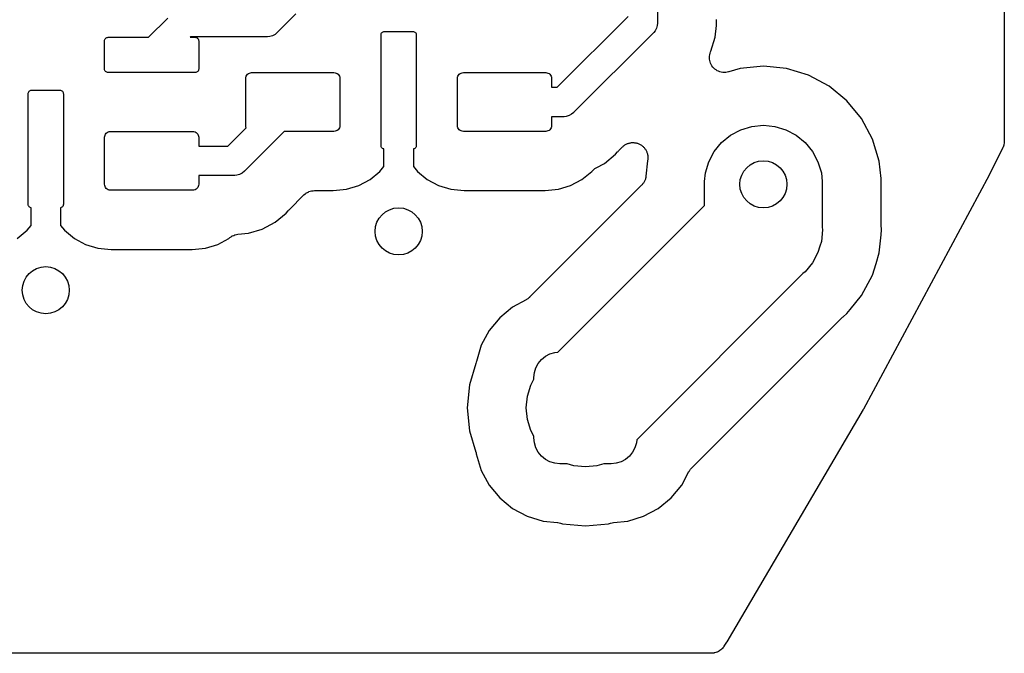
# Model space of a CAD drawing. Extents: x 59.9 to 90.6, y -72.1 to -46.5.
# Tile 14 of 24: x 82.3 to 90.6, y -72.1 to -66.7. Entities that reach past the tile are written whole.
import ezdxf

# ---------------------------------------------------------------- set-up
doc = ezdxf.new("R2010")
doc.units = 0
doc.header["$MEASUREMENT"] = 0
doc.layers.add('BLACK', color=7, linetype='CONTINUOUS')

msp = doc.modelspace()

# ---------------------------------------------------------------- linework, layer by layer
at = {"layer": 'BLACK', "linetype": 'CONTINUOUS'}
for p, q in [((87.7, -62.5447), (87.7, -66.7189)), ((90.6481, -62.9725), (90.6481, -67.7337)), ((83.3732, -66.85), (83.5367, -66.6866)), ((84.6268, -66.65), (84.472, -66.8048)), ((86.8482, -67.275), (87.45, -66.6732)), ((88.2006, -66.7005), (88.2005, -66.6987)), ((88.203, -66.725), (88.2006, -66.7005)), ((87.6911, -66.773), (87.6795, -66.7948)), ((87.6982, -66.7495), (87.6911, -66.773)), ((87.7, -66.7311), (87.6982, -66.7495)), ((87.7, -66.7189), (87.7006, -66.725)), ((87.7006, -66.725), (87.7, -66.7311)), ((87.7, -66.7311), (87.7, -66.7311)), ((88.191, -66.8475), (88.2006, -66.7495)), ((88.2006, -66.7495), (88.203, -66.725)), ((88.2006, -66.7495), (88.2006, -66.7495)), ((83.0006, -66.8741), (83.0023, -66.8685)), ((83.0023, -66.8685), (83.0051, -66.8633)), ((83.0051, -66.8633), (83.0088, -66.8588)), ((83.0088, -66.8588), (83.0133, -66.8551)), ((83.0133, -66.8551), (83.0185, -66.8523)), ((83.0185, -66.8523), (83.0241, -66.8506)), ((83.0241, -66.8506), (83.03, -66.85)), ((83.03, -66.85), (83.3732, -66.85)), ((83.7311, -66.8457), (83.7268, -66.85)), ((83.7268, -66.85), (83.77, -66.85)), ((84.3732, -66.8457), (83.7311, -66.8457)), ((83.77, -66.85), (83.7759, -66.8506)), ((83.7759, -66.8506), (83.7815, -66.8523)), ((83.7815, -66.8523), (83.7867, -66.8551)), ((83.7867, -66.8551), (83.7912, -66.8588)), ((83.7912, -66.8588), (83.7949, -66.8633)), ((83.7949, -66.8633), (83.7977, -66.8685)), ((83.7977, -66.8685), (83.7994, -66.8741)), ((84.3793, -66.8463), (84.3732, -66.8457)), ((84.3854, -66.8457), (84.3793, -66.8463)), ((84.4038, -66.8439), (84.3854, -66.8457)), ((84.3854, -66.8457), (84.3854, -66.8457)), ((84.4274, -66.8368), (84.4038, -66.8439)), ((84.4491, -66.8251), (84.4274, -66.8368)), ((84.4681, -66.8095), (84.4491, -66.8251)), ((84.472, -66.8048), (84.4681, -66.8095)), ((85.35, -66.83), (85.3506, -66.8241)), ((85.35, -67.77), (85.35, -66.83)), ((85.3506, -66.8241), (85.3523, -66.8185)), ((85.3523, -66.8185), (85.3551, -66.8133)), ((85.3551, -66.8133), (85.3588, -66.8088)), ((85.3588, -66.8088), (85.3633, -66.8051)), ((85.3633, -66.8051), (85.3685, -66.8023)), ((85.3685, -66.8023), (85.3741, -66.8006)), ((85.3741, -66.8006), (85.38, -66.8)), ((85.38, -66.8), (85.62, -66.8)), ((85.62, -66.8), (85.6259, -66.8006)), ((85.6259, -66.8006), (85.6315, -66.8023)), ((85.6315, -66.8023), (85.6367, -66.8051)), ((85.6367, -66.8051), (85.6412, -66.8088)), ((85.6412, -66.8088), (85.6449, -66.8133)), ((85.6449, -66.8133), (85.6477, -66.8185)), ((85.6477, -66.8185), (85.6494, -66.8241)), ((85.6494, -66.8241), (85.65, -66.83)), ((85.65, -66.83), (85.65, -67.77)), ((87.6591, -66.8177), (86.9927, -67.484)), ((87.6638, -66.8138), (87.6591, -66.8177)), ((87.6677, -66.809), (87.6638, -66.8138)), ((87.6795, -66.7948), (87.6677, -66.809)), ((87.6677, -66.809), (87.6677, -66.809)), ((87.6795, -66.7948), (87.6795, -66.7948)), ((88.1545, -66.9678), (88.191, -66.8475)), ((83, -66.88), (83.0006, -66.8741)), ((83, -67.12), (83, -66.88)), ((83.7994, -66.8741), (83.8, -66.88)), ((83.8, -66.88), (83.8, -67.12)), ((88.142, -67.0345), (88.1421, -67.0223)), ((88.1421, -67.0347), (88.142, -67.0345)), ((88.1421, -67.0102), (88.1422, -67.01)), ((88.1421, -67.0223), (88.1421, -67.0102)), ((88.1421, -67.035), (88.1421, -67.0347)), ((88.1444, -67.0468), (88.1421, -67.035)), ((88.1422, -67.0097), (88.1446, -66.9977)), ((88.1422, -67.01), (88.1422, -67.0097)), ((88.1446, -66.9977), (88.147, -66.9859)), ((88.147, -66.9859), (88.1471, -66.9857)), ((88.1471, -66.9855), (88.1519, -66.9741)), ((88.1471, -66.9857), (88.1471, -66.9855)), ((88.1519, -66.9741), (88.1545, -66.9678)), ((83.0006, -67.1259), (83, -67.12)), ((83.8, -67.12), (83.7994, -67.1259)), ((88.1467, -67.0589), (88.1444, -67.0468)), ((88.1468, -67.0591), (88.1467, -67.0589)), ((88.1468, -67.0593), (88.1468, -67.0591)), ((88.1515, -67.0706), (88.1468, -67.0593)), ((88.156, -67.0818), (88.1515, -67.0706)), ((88.1561, -67.082), (88.156, -67.0818)), ((88.1562, -67.0822), (88.1561, -67.082)), ((88.163, -67.0925), (88.1562, -67.0822)), ((88.1696, -67.1026), (88.163, -67.0925)), ((88.1698, -67.1027), (88.1696, -67.1026)), ((88.1699, -67.1029), (88.1698, -67.1027)), ((88.1785, -67.1116), (88.1699, -67.1029)), ((88.187, -67.1202), (88.1785, -67.1116)), ((88.1872, -67.1204), (88.187, -67.1202)), ((88.1873, -67.1205), (88.1872, -67.1204)), ((88.1974, -67.1274), (88.1873, -67.1205)), ((88.404, -67.1145), (88.3054, -67.1444)), ((88.6, -67.0952), (88.404, -67.1145)), ((88.796, -67.1145), (88.6, -67.0952)), ((88.9845, -67.1716), (88.796, -67.1145)), ((83.0023, -67.1315), (83.0006, -67.1259)), ((83.0051, -67.1367), (83.0023, -67.1315)), ((83.0088, -67.1412), (83.0051, -67.1367)), ((83.0133, -67.1449), (83.0088, -67.1412)), ((83.0185, -67.1477), (83.0133, -67.1449)), ((83.0241, -67.1494), (83.0185, -67.1477)), ((83.03, -67.15), (83.0241, -67.1494)), ((83.77, -67.15), (83.03, -67.15)), ((83.7759, -67.1494), (83.77, -67.15)), ((83.7815, -67.1477), (83.7759, -67.1494)), ((83.7867, -67.1449), (83.7815, -67.1477)), ((83.7912, -67.1412), (83.7867, -67.1449)), ((83.7949, -67.1367), (83.7912, -67.1412)), ((83.7977, -67.1315), (83.7949, -67.1367)), ((83.7994, -67.1259), (83.7977, -67.1315)), ((84.2, -67.2), (84.201, -67.1902)), ((84.2, -67.6), (84.2, -67.2)), ((84.201, -67.1902), (84.2038, -67.1809)), ((84.2038, -67.1809), (84.2084, -67.1722)), ((84.2084, -67.1722), (84.2146, -67.1646)), ((84.2146, -67.1646), (84.2222, -67.1584)), ((84.2222, -67.1584), (84.2309, -67.1538)), ((84.2309, -67.1538), (84.2402, -67.151)), ((84.2402, -67.151), (84.25, -67.15)), ((84.25, -67.15), (84.95, -67.15)), ((84.95, -67.15), (84.9598, -67.151)), ((84.9598, -67.151), (84.9691, -67.1538)), ((84.9691, -67.1538), (84.9778, -67.1584)), ((84.9778, -67.1584), (84.9854, -67.1646)), ((84.9854, -67.1646), (84.9916, -67.1722)), ((84.9916, -67.1722), (84.9962, -67.1809)), ((84.9962, -67.1809), (84.999, -67.1902)), ((84.999, -67.1902), (85, -67.2)), ((85, -67.2), (85, -67.6)), ((86, -67.2), (86.001, -67.1902)), ((86, -67.6), (86, -67.2)), ((86.001, -67.1902), (86.0038, -67.1809)), ((86.0038, -67.1809), (86.0084, -67.1722)), ((86.0084, -67.1722), (86.0146, -67.1646)), ((86.0146, -67.1646), (86.0222, -67.1584)), ((86.0222, -67.1584), (86.0309, -67.1538)), ((86.0309, -67.1538), (86.0402, -67.151)), ((86.0402, -67.151), (86.05, -67.15)), ((86.05, -67.15), (86.75, -67.15)), ((86.75, -67.15), (86.7598, -67.151)), ((86.7598, -67.151), (86.7691, -67.1538)), ((86.7691, -67.1538), (86.7778, -67.1584)), ((86.7778, -67.1584), (86.7854, -67.1646)), ((86.7854, -67.1646), (86.7916, -67.1722)), ((86.7916, -67.1722), (86.7962, -67.1809)), ((86.7962, -67.1809), (86.799, -67.1902)), ((86.799, -67.1902), (86.8, -67.2)), ((86.8, -67.2), (86.8, -67.275)), ((88.2074, -67.1342), (88.1974, -67.1274)), ((88.2077, -67.1343), (88.2074, -67.1342)), ((88.2078, -67.1344), (88.2077, -67.1343)), ((88.2191, -67.1392), (88.2078, -67.1344)), ((88.2302, -67.144), (88.2191, -67.1392)), ((88.2305, -67.144), (88.2302, -67.144)), ((88.2307, -67.1441), (88.2305, -67.144)), ((88.2426, -67.1466), (88.2307, -67.1441)), ((88.2545, -67.1491), (88.2426, -67.1466)), ((88.2547, -67.1491), (88.2545, -67.1491)), ((88.2549, -67.1491), (88.2547, -67.1491)), ((88.267, -67.1492), (88.2549, -67.1491)), ((88.2793, -67.1494), (88.267, -67.1492)), ((88.2795, -67.1494), (88.2793, -67.1494)), ((88.2797, -67.1494), (88.2795, -67.1494)), ((88.2916, -67.1471), (88.2797, -67.1494)), ((88.3037, -67.1449), (88.2916, -67.1471)), ((88.3041, -67.1448), (88.3037, -67.1449)), ((88.3054, -67.1444), (88.3041, -67.1448)), ((88.3041, -67.1448), (88.3041, -67.1448)), ((88.3041, -67.1448), (88.3041, -67.1448)), ((89.1583, -67.2645), (88.9845, -67.1716)), ((86.8, -67.275), (86.8482, -67.275)), ((89.3105, -67.3895), (89.1583, -67.2645)), ((82.35, -67.33), (82.3506, -67.3241)), ((82.35, -68.27), (82.35, -67.33)), ((82.3506, -67.3241), (82.3523, -67.3185)), ((82.3523, -67.3185), (82.3551, -67.3133)), ((82.3551, -67.3133), (82.3588, -67.3088)), ((82.3588, -67.3088), (82.3633, -67.3051)), ((82.3633, -67.3051), (82.3685, -67.3023)), ((82.3685, -67.3023), (82.3741, -67.3006)), ((82.3741, -67.3006), (82.38, -67.3)), ((82.38, -67.3), (82.62, -67.3)), ((82.62, -67.3), (82.6259, -67.3006)), ((82.6259, -67.3006), (82.6315, -67.3023)), ((82.6315, -67.3023), (82.6367, -67.3051)), ((82.6367, -67.3051), (82.6412, -67.3088)), ((82.6412, -67.3088), (82.6449, -67.3133)), ((82.6449, -67.3133), (82.6477, -67.3185)), ((82.6477, -67.3185), (82.6494, -67.3241)), ((82.6494, -67.3241), (82.65, -67.33)), ((82.65, -67.33), (82.65, -68.27)), ((89.4355, -67.5417), (89.3105, -67.3895)), ((86.8939, -67.525), (86.8, -67.525)), ((86.8, -67.525), (86.8, -67.6)), ((86.9, -67.5256), (86.8939, -67.525)), ((86.9061, -67.525), (86.9, -67.5256)), ((86.9245, -67.5232), (86.9061, -67.525)), ((86.9061, -67.525), (86.9061, -67.525)), ((86.9481, -67.516), (86.9245, -67.5232)), ((86.9698, -67.5044), (86.9481, -67.516)), ((86.9888, -67.4888), (86.9698, -67.5044)), ((86.9927, -67.484), (86.9888, -67.4888)), ((89.5284, -67.7155), (89.4355, -67.5417)), ((84.0482, -67.775), (84.2039, -67.6193)), ((84.201, -67.6098), (84.2, -67.6)), ((84.2038, -67.6191), (84.201, -67.6098)), ((84.2039, -67.6193), (84.2038, -67.6191)), ((84.9962, -67.6191), (84.9916, -67.6278)), ((84.999, -67.6098), (84.9962, -67.6191)), ((85, -67.6), (84.999, -67.6098)), ((86.001, -67.6098), (86, -67.6)), ((86.0038, -67.6191), (86.001, -67.6098)), ((86.0084, -67.6278), (86.0038, -67.6191)), ((86.7962, -67.6191), (86.7916, -67.6278)), ((86.799, -67.6098), (86.7962, -67.6191)), ((86.8, -67.6), (86.799, -67.6098)), ((88.4077, -67.6358), (88.502, -67.6072)), ((88.502, -67.6072), (88.6, -67.5976)), ((88.6, -67.5976), (88.698, -67.6072)), ((88.698, -67.6072), (88.7923, -67.6358)), ((83, -67.7), (83.001, -67.6902)), ((83, -68.1), (83, -67.7)), ((83.001, -67.6902), (83.0038, -67.6809)), ((83.0038, -67.6809), (83.0084, -67.6722)), ((83.0084, -67.6722), (83.0146, -67.6646)), ((83.0146, -67.6646), (83.0222, -67.6584)), ((83.0222, -67.6584), (83.0309, -67.6538)), ((83.0309, -67.6538), (83.0402, -67.651)), ((83.0402, -67.651), (83.05, -67.65)), ((83.05, -67.65), (83.75, -67.65)), ((83.75, -67.65), (83.7598, -67.651)), ((83.7598, -67.651), (83.7691, -67.6538)), ((83.7691, -67.6538), (83.7778, -67.6584)), ((83.7778, -67.6584), (83.7854, -67.6646)), ((83.7854, -67.6646), (83.7916, -67.6722)), ((83.7916, -67.6722), (83.7962, -67.6809)), ((83.7962, -67.6809), (83.799, -67.6902)), ((83.799, -67.6902), (83.8, -67.7)), ((83.8, -67.7), (83.8, -67.775)), ((84.5268, -67.65), (84.1927, -67.984)), ((84.95, -67.65), (84.5268, -67.65)), ((84.9598, -67.649), (84.95, -67.65)), ((84.9691, -67.6462), (84.9598, -67.649)), ((84.9778, -67.6416), (84.9691, -67.6462)), ((84.9854, -67.6354), (84.9778, -67.6416)), ((84.9916, -67.6278), (84.9854, -67.6354)), ((86.0146, -67.6354), (86.0084, -67.6278)), ((86.0222, -67.6416), (86.0146, -67.6354)), ((86.0309, -67.6462), (86.0222, -67.6416)), ((86.0402, -67.649), (86.0309, -67.6462)), ((86.05, -67.65), (86.0402, -67.649)), ((86.75, -67.65), (86.05, -67.65)), ((86.7598, -67.649), (86.75, -67.65)), ((86.7691, -67.6462), (86.7598, -67.649)), ((86.7778, -67.6416), (86.7691, -67.6462)), ((86.7854, -67.6354), (86.7778, -67.6416)), ((86.7916, -67.6278), (86.7854, -67.6354)), ((88.2447, -67.7447), (88.3209, -67.6823)), ((88.3209, -67.6823), (88.4077, -67.6358)), ((88.7923, -67.6358), (88.8791, -67.6823)), ((88.8791, -67.6823), (88.9553, -67.7447)), ((83.8, -67.775), (84.0482, -67.775)), ((85.3506, -67.7759), (85.35, -67.77)), ((85.3523, -67.7815), (85.3506, -67.7759)), ((85.3551, -67.7867), (85.3523, -67.7815)), ((85.3588, -67.7912), (85.3551, -67.7867)), ((85.3633, -67.7949), (85.3588, -67.7912)), ((85.6412, -67.7912), (85.6367, -67.7949)), ((85.6449, -67.7867), (85.6412, -67.7912)), ((85.6477, -67.7815), (85.6449, -67.7867)), ((85.6494, -67.7759), (85.6477, -67.7815)), ((85.65, -67.77), (85.6494, -67.7759)), ((87.3681, -67.8158), (87.4016, -67.7822)), ((87.4016, -67.7822), (87.4029, -67.781)), ((87.4029, -67.781), (87.4076, -67.7772)), ((87.4076, -67.7772), (87.412, -67.773)), ((87.412, -67.773), (87.4173, -67.7695)), ((87.4173, -67.7695), (87.4223, -67.7655)), ((87.4223, -67.7655), (87.4277, -67.7627)), ((87.4277, -67.7627), (87.4327, -67.7594)), ((87.4327, -67.7594), (87.4386, -67.7571)), ((87.4386, -67.7571), (87.4443, -67.7541)), ((87.4443, -67.7541), (87.4501, -67.7524)), ((87.4501, -67.7524), (87.4557, -67.7502)), ((87.4557, -67.7502), (87.462, -67.749)), ((87.462, -67.749), (87.4681, -67.7472)), ((87.4681, -67.7472), (87.4741, -67.7467)), ((87.4741, -67.7467), (87.4801, -67.7456)), ((87.4801, -67.7456), (87.4864, -67.7456)), ((87.4864, -67.7456), (87.4928, -67.7451)), ((87.4928, -67.7451), (87.4988, -67.7457)), ((87.4988, -67.7457), (87.5049, -67.7458)), ((87.5049, -67.7458), (87.5111, -67.747)), ((87.5111, -67.747), (87.5174, -67.7477)), ((87.5174, -67.7477), (87.5232, -67.7496)), ((87.5232, -67.7496), (87.5292, -67.7508)), ((87.5292, -67.7508), (87.535, -67.7532)), ((87.535, -67.7532), (87.5411, -67.7551)), ((87.5411, -67.7551), (87.5464, -67.7581)), ((87.5464, -67.7581), (87.552, -67.7604)), ((87.552, -67.7604), (87.5572, -67.764)), ((87.5572, -67.764), (87.5628, -67.767)), ((87.5628, -67.767), (87.5675, -67.7709)), ((87.5675, -67.7709), (87.5725, -67.7743)), ((87.5725, -67.7743), (87.577, -67.7788)), ((87.577, -67.7788), (87.5819, -67.7829)), ((87.5819, -67.7829), (87.5857, -67.7876)), ((87.5857, -67.7876), (87.59, -67.7919)), ((87.59, -67.7919), (87.5935, -67.7972)), ((88.1823, -67.8209), (88.2447, -67.7447)), ((88.9553, -67.7447), (89.0177, -67.8209)), ((89.5855, -67.904), (89.5284, -67.7155)), ((90.6347, -67.7905), (90.5204, -68.0189)), ((90.636, -67.787), (90.6347, -67.7905)), ((90.6378, -67.7837), (90.636, -67.787)), ((90.6404, -67.7754), (90.6378, -67.7837)), ((90.6435, -67.7674), (90.6404, -67.7754)), ((90.6442, -67.7637), (90.6435, -67.7674)), ((90.6453, -67.7601), (90.6442, -67.7637)), ((90.6463, -67.7514), (90.6453, -67.7601)), ((90.6478, -67.7429), (90.6463, -67.7514)), ((90.6481, -67.7354), (90.6477, -67.7392)), ((90.6477, -67.7392), (90.6478, -67.7429)), ((90.6481, -67.7337), (90.6481, -67.7354)), ((85.3685, -67.7977), (85.3633, -67.7949)), ((85.3741, -67.7994), (85.3685, -67.7977)), ((85.375, -67.7995), (85.3741, -67.7994)), ((85.375, -67.9487), (85.375, -67.7995)), ((85.6259, -67.7994), (85.625, -67.7995)), ((85.625, -67.7995), (85.625, -67.9487)), ((85.6315, -67.7977), (85.6259, -67.7994)), ((85.6367, -67.7949), (85.6315, -67.7977)), ((87.2489, -67.9222), (87.3441, -67.8441)), ((87.3441, -67.8441), (87.3597, -67.8251)), ((87.3597, -67.8251), (87.3608, -67.8237)), ((87.3608, -67.8237), (87.3647, -67.82)), ((87.3647, -67.82), (87.3681, -67.8158)), ((87.5935, -67.7972), (87.5975, -67.8021)), ((87.5975, -67.8021), (87.6003, -67.8075)), ((87.6003, -67.8075), (87.6036, -67.8126)), ((87.6036, -67.8126), (87.6061, -67.8184)), ((87.6061, -67.8184), (87.609, -67.8241)), ((87.609, -67.8241), (87.6108, -67.8299)), ((87.6108, -67.8299), (87.6131, -67.8355)), ((87.6131, -67.8355), (87.6143, -67.8417)), ((87.6143, -67.8417), (87.6161, -67.8478)), ((87.6161, -67.8478), (87.6167, -67.8539)), ((87.6167, -67.8539), (87.6178, -67.8598)), ((87.6178, -67.8598), (87.6178, -67.8662)), ((87.6178, -67.8662), (87.6184, -67.8725)), ((87.6184, -67.8725), (87.6178, -67.8785)), ((88.1358, -67.9077), (88.1823, -67.8209)), ((89.0177, -67.8209), (89.0642, -67.9077)), ((85.3406, -67.9906), (85.375, -67.9487)), ((85.625, -67.9487), (85.6594, -67.9906)), ((87.1687, -67.9664), (87.1783, -67.9599)), ((87.1783, -67.9599), (87.2489, -67.9222)), ((87.6148, -67.901), (87.602, -68.0305)), ((87.6159, -67.8972), (87.6148, -67.901)), ((87.6166, -67.8908), (87.6159, -67.8972)), ((87.6178, -67.8846), (87.6166, -67.8908)), ((87.6178, -67.8785), (87.6178, -67.8846)), ((88.1072, -68.002), (88.1358, -67.9077)), ((89.0642, -67.9077), (89.0928, -68.002)), ((89.6, -68.0509), (89.5855, -67.904)), ((84.0939, -68.025), (83.8, -68.025)), ((83.8, -68.025), (83.8, -68.1)), ((84.1, -68.0256), (84.0939, -68.025)), ((84.1061, -68.025), (84.1, -68.0256)), ((84.1245, -68.0232), (84.1061, -68.025)), ((84.1061, -68.025), (84.1061, -68.025)), ((84.1481, -68.016), (84.1245, -68.0232)), ((84.1698, -68.0044), (84.1481, -68.016)), ((84.1888, -67.9888), (84.1698, -68.0044)), ((84.1927, -67.984), (84.1888, -67.9888)), ((85.2569, -68.0593), (85.3406, -67.9906)), ((85.6594, -67.9906), (85.7431, -68.0593)), ((87.0569, -68.0593), (87.1406, -67.9906)), ((87.1406, -67.9906), (87.1412, -67.99)), ((87.1412, -67.99), (87.1495, -67.9819)), ((87.1495, -67.9819), (87.1577, -67.9737)), ((87.1577, -67.9737), (87.1584, -67.9732)), ((87.1584, -67.9732), (87.1589, -67.9727)), ((87.1589, -67.9727), (87.1687, -67.9664)), ((87.6001, -68.0432), (87.5981, -68.0498)), ((87.6007, -68.0377), (87.6001, -68.0432)), ((87.6018, -68.0323), (87.6007, -68.0377)), ((87.602, -68.0305), (87.6018, -68.0323)), ((88.1, -68.0754), (88.1072, -68.002)), ((89.0928, -68.002), (89.1, -68.0754)), ((90.5187, -68.0221), (89.4512, -70.0111)), ((90.5191, -68.0212), (90.5187, -68.0221)), ((90.5196, -68.0204), (90.5191, -68.0212)), ((90.5204, -68.0189), (90.5196, -68.0204)), ((83.001, -68.1098), (83, -68.1)), ((83.0038, -68.1191), (83.001, -68.1098)), ((83.0084, -68.1278), (83.0038, -68.1191)), ((83.0146, -68.1354), (83.0084, -68.1278)), ((83.7916, -68.1278), (83.7854, -68.1354)), ((83.7962, -68.1191), (83.7916, -68.1278)), ((83.799, -68.1098), (83.7962, -68.1191)), ((83.8, -68.1), (83.799, -68.1098)), ((85.0578, -68.1418), (85.1614, -68.1104)), ((85.1614, -68.1104), (85.2569, -68.0593)), ((85.7431, -68.0593), (85.8386, -68.1104)), ((85.8386, -68.1104), (85.9422, -68.1418)), ((87.5654, -68.1079), (86.6126, -69.0607)), ((86.8578, -68.1418), (86.9614, -68.1104)), ((86.9614, -68.1104), (87.0569, -68.0593)), ((87.5689, -68.1036), (87.5654, -68.1079)), ((87.5729, -68.0997), (87.5689, -68.1036)), ((87.5768, -68.094), (87.5729, -68.0997)), ((87.5812, -68.0887), (87.5768, -68.094)), ((87.5838, -68.0839), (87.5812, -68.0887)), ((87.5869, -68.0793), (87.5838, -68.0839)), ((87.5896, -68.0729), (87.5869, -68.0793)), ((87.5929, -68.0669), (87.5896, -68.0729)), ((87.5945, -68.0616), (87.5929, -68.0669)), ((87.5967, -68.0565), (87.5945, -68.0616)), ((87.5981, -68.0498), (87.5967, -68.0565)), ((88.1, -68.2804), (88.1, -68.0754)), ((89.1, -68.0754), (89.1, -68.4629)), ((89.6, -68.4321), (89.6, -68.0509)), ((83.0222, -68.1416), (83.0146, -68.1354)), ((83.0309, -68.1462), (83.0222, -68.1416)), ((83.0402, -68.149), (83.0309, -68.1462)), ((83.05, -68.15), (83.0402, -68.149)), ((83.75, -68.15), (83.05, -68.15)), ((83.7598, -68.149), (83.75, -68.15)), ((83.7691, -68.1462), (83.7598, -68.149)), ((83.7778, -68.1416), (83.7691, -68.1462)), ((83.7854, -68.1354), (83.7778, -68.1416)), ((84.5681, -68.3158), (84.6937, -68.1902)), ((84.6937, -68.1902), (84.694, -68.1899)), ((84.694, -68.1899), (84.6949, -68.189)), ((84.694, -68.1899), (84.694, -68.1899)), ((84.694, -68.1899), (84.694, -68.1899)), ((84.6949, -68.189), (84.7041, -68.1816)), ((84.7041, -68.1816), (84.7132, -68.1743)), ((84.7132, -68.1743), (84.7138, -68.1739)), ((84.7138, -68.1739), (84.7143, -68.1735)), ((84.7143, -68.1735), (84.7247, -68.1681)), ((84.7247, -68.1681), (84.7351, -68.1626)), ((84.7351, -68.1626), (84.7357, -68.1624)), ((84.7357, -68.1624), (84.7363, -68.1621)), ((84.7363, -68.1621), (84.7476, -68.1588)), ((84.7476, -68.1588), (84.7588, -68.1555)), ((84.7588, -68.1555), (84.7595, -68.1554)), ((84.7595, -68.1554), (84.7601, -68.1552)), ((84.7601, -68.1552), (84.7718, -68.1542)), ((84.7718, -68.1542), (84.7835, -68.153)), ((84.7835, -68.153), (84.9438, -68.153)), ((84.9438, -68.153), (85.0578, -68.1418)), ((85.9422, -68.1418), (86.0562, -68.153)), ((86.0562, -68.153), (86.7438, -68.153)), ((86.7438, -68.153), (86.8578, -68.1418)), ((82.3506, -68.2759), (82.35, -68.27)), ((82.3523, -68.2815), (82.3506, -68.2759)), ((82.3551, -68.2867), (82.3523, -68.2815)), ((82.3588, -68.2912), (82.3551, -68.2867)), ((82.3633, -68.2949), (82.3588, -68.2912)), ((82.3685, -68.2977), (82.3633, -68.2949)), ((82.6367, -68.2949), (82.6315, -68.2977)), ((82.6412, -68.2912), (82.6367, -68.2949)), ((82.6449, -68.2867), (82.6412, -68.2912)), ((82.6477, -68.2815), (82.6449, -68.2867)), ((82.6494, -68.2759), (82.6477, -68.2815)), ((82.65, -68.27), (82.6494, -68.2759)), ((86.8539, -69.5265), (88.1, -68.2804)), ((82.3741, -68.2994), (82.3685, -68.2977)), ((82.375, -68.2995), (82.3741, -68.2994)), ((82.375, -68.4487), (82.375, -68.2995)), ((82.6259, -68.2994), (82.625, -68.2995)), ((82.625, -68.2995), (82.625, -68.4487)), ((82.6315, -68.2977), (82.6259, -68.2994)), ((84.4489, -68.4222), (84.5441, -68.3441)), ((84.5441, -68.3441), (84.5597, -68.3251)), ((84.5597, -68.3251), (84.5608, -68.3237)), ((84.5608, -68.3237), (84.5647, -68.32)), ((84.5647, -68.32), (84.5681, -68.3158)), ((82.3406, -68.4906), (82.375, -68.4487)), ((82.625, -68.4487), (82.6594, -68.4906)), ((84.3403, -68.4802), (84.4489, -68.4222)), ((89.1, -68.4629), (89.1024, -68.4875)), ((89.6005, -68.4375), (89.6, -68.4321)), ((89.6004, -68.4428), (89.6005, -68.4375)), ((89.6006, -68.4446), (89.6004, -68.4428)), ((89.6048, -68.4875), (89.6006, -68.4446)), ((82.2569, -68.5593), (82.3406, -68.4906)), ((82.6594, -68.4906), (82.7431, -68.5593)), ((84.066, -68.5519), (84.0758, -68.5455)), ((84.0758, -68.5455), (84.0855, -68.5391)), ((84.0855, -68.5391), (84.0861, -68.5388)), ((84.0861, -68.5388), (84.0868, -68.5384)), ((84.0868, -68.5384), (84.0976, -68.5341)), ((84.0976, -68.5341), (84.1084, -68.5296)), ((84.1084, -68.5296), (84.1091, -68.5295)), ((84.1091, -68.5295), (84.1098, -68.5292)), ((84.1098, -68.5292), (84.1213, -68.5271)), ((84.1213, -68.5271), (84.1327, -68.5248)), ((84.1327, -68.5248), (84.2225, -68.516)), ((84.2225, -68.516), (84.3403, -68.4802)), ((89.1024, -68.4875), (89.0928, -68.5855)), ((89.5855, -68.6835), (89.6006, -68.5304)), ((89.6006, -68.5304), (89.6048, -68.4875)), ((89.6006, -68.5304), (89.6006, -68.5304)), ((82.7431, -68.5593), (82.8386, -68.6104)), ((82.8386, -68.6104), (82.9422, -68.6418)), ((83.8578, -68.6418), (83.9614, -68.6104)), ((83.9614, -68.6104), (84.0569, -68.5593)), ((84.0569, -68.5593), (84.0646, -68.553)), ((84.0646, -68.553), (84.0648, -68.5528)), ((84.0648, -68.5528), (84.0648, -68.5528)), ((84.0648, -68.5528), (84.0649, -68.5528)), ((84.0649, -68.5528), (84.066, -68.5519)), ((89.0807, -68.6254), (89.0642, -68.6798)), ((89.0928, -68.5855), (89.0807, -68.6254)), ((82.9422, -68.6418), (83.0562, -68.653)), ((83.0562, -68.653), (83.7438, -68.653)), ((83.7438, -68.653), (83.8578, -68.6418)), ((89.0642, -68.6798), (89.0177, -68.7666)), ((89.558, -68.7743), (89.5855, -68.6835)), ((89.0177, -68.7666), (88.9553, -68.8428)), ((89.5283, -68.872), (89.558, -68.7744)), ((89.558, -68.7744), (89.558, -68.7743)), ((88.9362, -68.8584), (87.5235, -70.2711)), ((88.9553, -68.8428), (88.9362, -68.8584)), ((89.4355, -69.0458), (89.5283, -68.872)), ((89.3379, -69.1647), (89.4355, -69.0458)), ((86.5827, -69.0829), (86.4681, -69.1441)), ((86.5872, -69.0799), (86.5827, -69.0829)), ((86.592, -69.0774), (86.5872, -69.0799)), ((86.5975, -69.073), (86.592, -69.0774)), ((86.6033, -69.0691), (86.5975, -69.073)), ((86.6071, -69.0653), (86.6033, -69.0691)), ((86.6114, -69.0619), (86.6071, -69.0653)), ((86.6126, -69.0607), (86.6114, -69.0619)), ((86.4681, -69.1441), (86.3588, -69.2338)), ((89.2772, -69.2254), (89.3105, -69.198)), ((89.3105, -69.198), (89.3379, -69.1647)), ((89.3379, -69.1647), (89.3379, -69.1647)), ((86.3588, -69.2338), (86.2691, -69.3431)), ((87.9893, -70.5124), (89.268, -69.2338)), ((89.268, -69.2338), (89.2692, -69.2325)), ((89.2692, -69.2325), (89.2734, -69.2292)), ((89.2734, -69.2292), (89.2772, -69.2254)), ((86.2691, -69.3431), (86.2025, -69.4678)), ((86.2025, -69.4678), (86.1601, -69.6076)), ((86.7472, -69.5619), (86.785, -69.5417)), ((86.785, -69.5417), (86.8261, -69.5292)), ((86.8261, -69.5292), (86.8539, -69.5265)), ((86.1571, -69.6222), (86.102, -69.804)), ((86.1594, -69.6109), (86.1571, -69.6222)), ((86.1601, -69.6076), (86.1594, -69.6109)), ((86.6667, -69.66), (86.6869, -69.6222)), ((86.6869, -69.6222), (86.7141, -69.5891)), ((86.7141, -69.5891), (86.7472, -69.5619)), ((86.65, -69.7437), (86.6542, -69.7011)), ((86.6542, -69.7011), (86.6667, -69.66)), ((86.6233, -69.8077), (86.65, -69.7578)), ((86.65, -69.7578), (86.65, -69.7437)), ((86.102, -69.804), (86.0827, -70)), ((86.5947, -69.902), (86.6233, -69.8077)), ((86.5851, -70), (86.5947, -69.902)), ((86.0827, -70), (86.102, -70.196)), ((86.5947, -70.098), (86.5851, -70)), ((89.4488, -70.0154), (88.2886, -71.9897)), ((89.4494, -70.014), (89.4488, -70.0154)), ((89.4503, -70.0127), (89.4494, -70.014)), ((89.4512, -70.0111), (89.4503, -70.0127)), ((86.6233, -70.1923), (86.5947, -70.098)), ((86.102, -70.196), (86.1571, -70.3778)), ((86.65, -70.2422), (86.6233, -70.1923)), ((86.65, -70.2562), (86.65, -70.2422)), ((86.6542, -70.2989), (86.65, -70.2562)), ((86.6667, -70.34), (86.6542, -70.2989)), ((87.5208, -70.2989), (87.5083, -70.34)), ((87.5235, -70.2711), (87.5208, -70.2989)), ((86.1571, -70.3778), (86.1576, -70.3795)), ((86.1576, -70.3795), (86.1597, -70.3909)), ((86.6869, -70.3778), (86.6667, -70.34)), ((86.7141, -70.4109), (86.6869, -70.3778)), ((87.4881, -70.3778), (87.4609, -70.4109)), ((87.5083, -70.34), (87.4881, -70.3778)), ((86.1597, -70.3909), (86.1599, -70.3919)), ((86.1599, -70.3919), (86.2025, -70.5322)), ((86.7472, -70.4381), (86.7141, -70.4109)), ((86.785, -70.4583), (86.7472, -70.4381)), ((86.8261, -70.4708), (86.785, -70.4583)), ((86.8687, -70.475), (86.8261, -70.4708)), ((87.3489, -70.4708), (87.3062, -70.475)), ((87.39, -70.4583), (87.3489, -70.4708)), ((87.4278, -70.4381), (87.39, -70.4583)), ((87.4609, -70.4109), (87.4278, -70.4381)), ((86.2025, -70.5322), (86.2691, -70.6569)), ((86.9309, -70.475), (86.8687, -70.475)), ((86.9895, -70.4928), (86.9309, -70.475)), ((87.0875, -70.5024), (86.9895, -70.4928)), ((87.1855, -70.4928), (87.0875, -70.5024)), ((87.2441, -70.475), (87.1855, -70.4928)), ((87.3062, -70.475), (87.2441, -70.475)), ((87.9059, -70.6569), (87.9671, -70.5423)), ((87.9671, -70.5423), (87.968, -70.5408)), ((87.968, -70.5408), (87.971, -70.5363)), ((87.971, -70.5363), (87.9736, -70.5315)), ((87.9736, -70.5315), (87.9781, -70.5261)), ((87.9781, -70.5261), (87.982, -70.5203)), ((87.982, -70.5203), (87.9859, -70.5166)), ((87.9859, -70.5166), (87.9893, -70.5124)), ((86.2691, -70.6569), (86.3588, -70.7662)), ((87.8162, -70.7662), (87.9059, -70.6569)), ((86.3588, -70.7662), (86.4681, -70.8559)), ((87.7069, -70.8559), (87.8162, -70.7662)), ((86.4681, -70.8559), (86.5928, -70.9225)), ((87.5822, -70.9225), (87.7069, -70.8559)), ((86.5928, -70.9225), (86.7281, -70.9636)), ((86.7281, -70.9636), (86.8503, -70.9756)), ((87.3247, -70.9756), (87.4469, -70.9636)), ((87.4469, -70.9636), (87.5822, -70.9225)), ((86.8503, -70.9756), (86.8504, -70.9756)), ((86.8504, -70.9756), (86.8505, -70.9756)), ((86.8505, -70.9756), (86.8505, -70.9756)), ((86.8505, -70.9756), (86.8521, -70.9758)), ((86.8521, -70.9758), (86.8635, -70.9782)), ((86.8635, -70.9782), (86.8748, -70.9805)), ((86.8748, -70.9805), (86.8915, -70.9855)), ((86.8915, -70.9855), (87.0875, -71.0048)), ((87.0875, -71.0048), (87.2835, -70.9855)), ((87.2835, -70.9855), (87.3002, -70.9805)), ((87.3002, -70.9805), (87.3003, -70.9804)), ((87.3003, -70.9804), (87.3019, -70.98)), ((87.3003, -70.9804), (87.3003, -70.9804)), ((87.3019, -70.98), (87.3134, -70.9778)), ((87.3134, -70.9778), (87.3247, -70.9756)), ((88.2381, -72.0574), (88.2296, -72.0646)), ((88.2468, -72.0503), (88.2381, -72.0574)), ((88.2476, -72.0494), (88.2468, -72.0503)), ((88.2485, -72.0485), (88.2476, -72.0494)), ((88.2555, -72.0398), (88.2485, -72.0485)), ((88.2626, -72.0312), (88.2555, -72.0398)), ((88.2632, -72.0301), (88.2626, -72.0312)), ((88.2639, -72.0291), (88.2632, -72.0301)), ((88.2649, -72.0276), (88.2639, -72.0291)), ((88.2867, -71.9929), (88.2649, -72.0276)), ((88.2871, -71.992), (88.2867, -71.9929)), ((88.2877, -71.9913), (88.2871, -71.992)), ((88.2886, -71.9897), (88.2877, -71.9913)), ((88.1573, -72.0872), (62.3399, -72.0872)), ((88.1585, -72.0871), (88.1573, -72.0872)), ((88.1598, -72.0872), (88.1585, -72.0871)), ((88.1709, -72.0859), (88.1598, -72.0872)), ((88.1819, -72.0848), (88.1709, -72.0859)), ((88.1831, -72.0844), (88.1819, -72.0848)), ((88.1844, -72.0843), (88.1831, -72.0844)), ((88.195, -72.0808), (88.1844, -72.0843)), ((88.2057, -72.0776), (88.195, -72.0808)), ((88.2068, -72.077), (88.2057, -72.0776)), ((88.208, -72.0766), (88.2068, -72.077)), ((88.2177, -72.0712), (88.208, -72.0766)), ((88.2276, -72.066), (88.2177, -72.0712)), ((88.2285, -72.0652), (88.2276, -72.066)), ((88.2296, -72.0646), (88.2285, -72.0652))]:
    msp.add_line(p, q, dxfattribs=at)
at = {"layer": 'BLACK'}
for centre in [(88.6, -68.1), (85.5, -68.5), (82.5, -69)]:
    msp.add_circle(centre, 0.2, dxfattribs=at)

doc.saveas('drawing.dxf')
